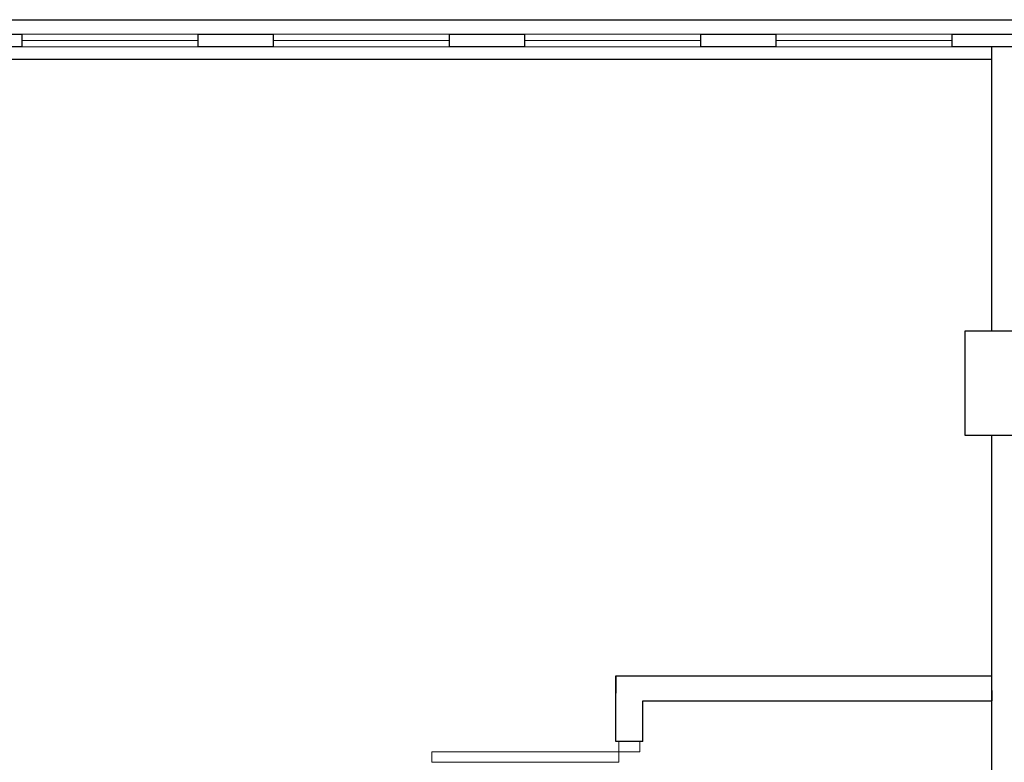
# Model space of a CAD drawing. Header units: millimetres. Extents: x 6612728327 to 6612744462, y 5733542327 to 5733552841.
# Tile 98 of 123: x 6612740153 to 6612740627, y 5733547367 to 5733547725. Entities that reach past the tile are written whole.
import ezdxf

# ---------------------------------------------------------------- set-up
doc = ezdxf.new("R2010")
doc.units = ezdxf.units.MM
doc.header["$MEASUREMENT"] = 0
for name, color, linetype in [('!!!!_SCIANY GRUBE', 7, 'Continuous'), ('dwa_DRZWI', 7, 'Continuous'), ('STOLARKAOKIENNA', 7, 'Continuous'), ('WIDOK', 7, 'Continuous')]:
    doc.layers.add(name, color=color, linetype=linetype)

msp = doc.modelspace()

# ---------------------------------------------------------------- linework, layer by layer
at = {"layer": '!!!!_SCIANY GRUBE', "color": 7, "lineweight": 30}
for p, q in [((6612740620.516492, 5733547574.844686), (6612740620.516492, 5733547711.844687)), ((6612740641.516492, 5733547574.844686), (6612740607.516492, 5733547574.844686)), ((6612740607.516492, 5733547574.844686), (6612740607.516492, 5733547524.844686)), ((6612740607.516492, 5733547524.844686), (6612740641.516492, 5733547524.844686)), ((6612740620.516492, 5733547395.844687), (6612740620.516492, 5733547524.844686)), ((6612740439.516491, 5733547377.272305), (6612740439.516491, 5733547408.844687)), ((6612740439.516491, 5733547408.844687), (6612740439.516491, 5733547400.547973)), ((6612740439.516491, 5733547408.844687), (6612740620.516492, 5733547408.844687)), ((6612740620.516492, 5733547396.844687), (6612740620.516492, 5733547408.844687)), ((6612740620.516492, 5733547401.844687), (6612740620.516492, 5733547396.844687)), ((6612740452.516491, 5733547377.272305), (6612740452.516491, 5733547396.844687)), ((6612740452.516491, 5733547396.844687), (6612740620.516492, 5733547396.844687)), ((6612740620.516492, 5733547211.844686), (6612740620.516492, 5733547395.844687))]:
    msp.add_line(p, q, dxfattribs=at)
for points in [[(6612740153.516491, 5733547711.844687), (6612740117.516491, 5733547711.844687), (6612740117.516491, 5733547717.844687), (6612740153.516491, 5733547717.844687)], [(6612740274.516492, 5733547711.844687), (6612740238.516491, 5733547711.844687), (6612740238.516491, 5733547717.844687), (6612740274.516492, 5733547717.844687)], [(6612740395.516491, 5733547711.844687), (6612740359.516492, 5733547711.844687), (6612740359.516492, 5733547717.844687), (6612740395.516491, 5733547717.844687)], [(6612740516.516491, 5733547711.844687), (6612740480.516491, 5733547711.844687), (6612740480.516491, 5733547717.844687), (6612740516.516491, 5733547717.844687)], [(6612740637.516492, 5733547711.844687), (6612740601.516491, 5733547711.844687), (6612740601.516491, 5733547717.844687), (6612740637.516492, 5733547717.844687)]]:
    msp.add_lwpolyline(points, close=True, dxfattribs=at)
msp.add_lwpolyline([(6612740452.516491, 5733547377.272305), (6612740439.516491, 5733547377.272305)], dxfattribs=at)
at = {"layer": 'dwa_DRZWI', "color": 7, "lineweight": 20}
for points in [[(6612740441.016313, 5733547377.272295), (6612740451.016312, 5733547377.272312), (6612740451.016321, 5733547372.272313), (6612740441.016321, 5733547372.272295)], [(6612740350.972724, 5733547372.272134), (6612740441.016321, 5733547372.272295), (6612740441.01633, 5733547367.272295), (6612740350.972733, 5733547367.272134)]]:
    msp.add_lwpolyline(points, close=True, dxfattribs=at)
at = {"layer": 'STOLARKAOKIENNA', "color": 7, "lineweight": 18}
for p, q in [((6612740238.516491, 5733547717.844687), (6612740153.516491, 5733547717.844687)), ((6612740238.516491, 5733547714.844687), (6612740153.516491, 5733547714.844687)), ((6612740359.516492, 5733547717.844687), (6612740274.516492, 5733547717.844687)), ((6612740359.516492, 5733547714.844687), (6612740274.516492, 5733547714.844687)), ((6612740480.516491, 5733547717.844687), (6612740395.516491, 5733547717.844687)), ((6612740480.516491, 5733547714.844687), (6612740395.516491, 5733547714.844687)), ((6612740601.516491, 5733547717.844687), (6612740516.516491, 5733547717.844687)), ((6612740601.516491, 5733547714.844687), (6612740516.516491, 5733547714.844687)), ((6612740238.516491, 5733547711.844687), (6612740153.516491, 5733547711.844687)), ((6612740359.516492, 5733547711.844687), (6612740274.516492, 5733547711.844687)), ((6612740480.516491, 5733547711.844687), (6612740395.516491, 5733547711.844687)), ((6612740601.516491, 5733547711.844687), (6612740516.516491, 5733547711.844687))]:
    msp.add_line(p, q, dxfattribs=at)
at = {"layer": 'WIDOK', "color": 7}
for p, q in [((6612731344.516478, 5733547724.844687), (6612743410.516496, 5733547724.844687)), ((6612731344.516478, 5733547724.844687), (6612743413.516496, 5733547724.844687)), ((6612738944.424063, 5733547724.844687), (6612743410.516496, 5733547724.844687)), ((6612738944.424063, 5733547724.844687), (6612743413.516496, 5733547724.844687))]:
    msp.add_line(p, q, dxfattribs=at)
msp.add_lwpolyline([(6612740032.516491, 5733547711.844687), (6612740032.516491, 5733547705.844687), (6612740620.516492, 5733547705.844687)], dxfattribs=at)

doc.saveas('drawing.dxf')
